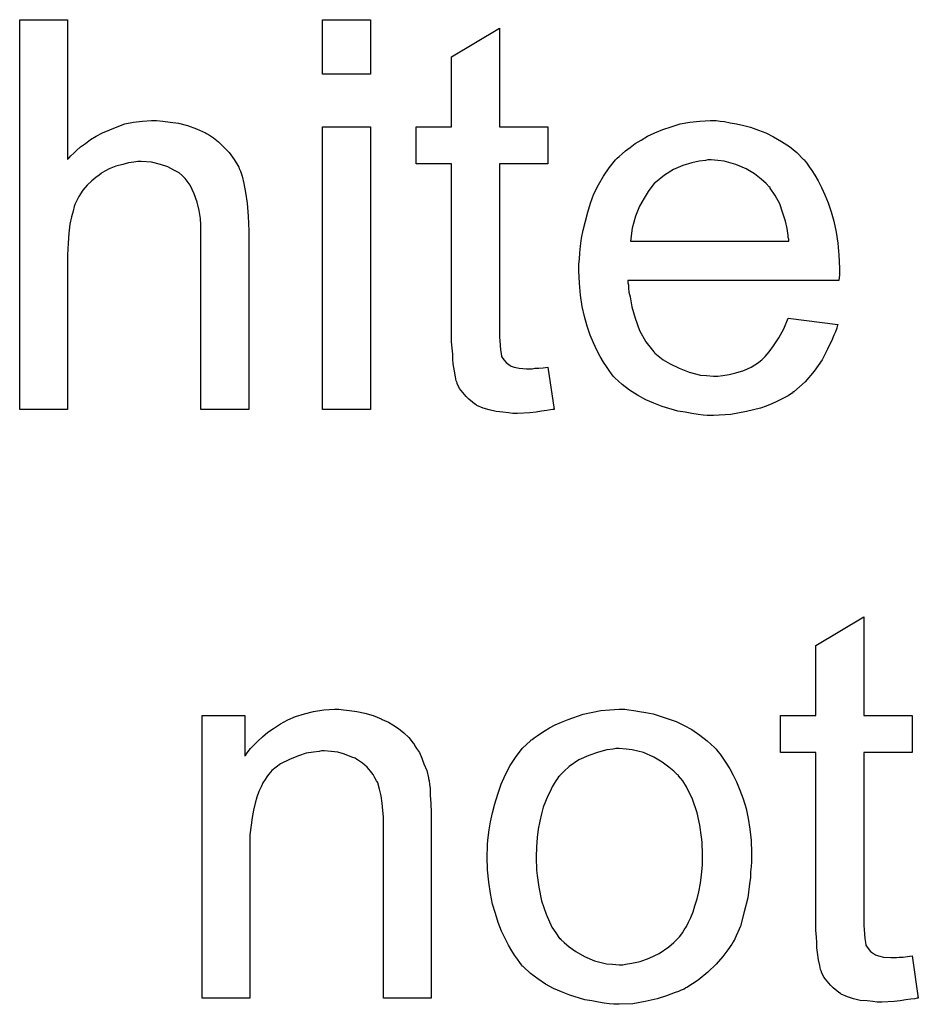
# Model space of a CAD drawing. Extents: x -1.7 to 9, y -2.8 to 5.2.
# Tile 164 of 227: x 4.766 to 4.951, y 1.817 to 2.019. Entities that reach past the tile are written whole.
import ezdxf

# ---------------------------------------------------------------- set-up
doc = ezdxf.new("R2010")
doc.units = 0
doc.layers.add('qfn32-50-23-b_document', color=1, linetype='CONTINUOUS')

msp = doc.modelspace()

# ---------------------------------------------------------------- linework, layer by layer
at = {"layer": 'qfn32-50-23-b_document', "color": 1}
for points in [[(4.775982, 1.990749), (4.776098, 1.990864), (4.776329, 1.991096), (4.776676, 1.991443), (4.777255, 1.992022), (4.777833, 1.9926), (4.778643, 1.993294), (4.779685, 1.993988), (4.780726, 1.994798), (4.781883, 1.995493), (4.783156, 1.996187), (4.786164, 1.997459), (4.787784, 1.998038), (4.789519, 1.998385), (4.79137, 1.998616), (4.793222, 1.998732), (4.794263, 1.998732), (4.795536, 1.998616), (4.79704, 1.998385), (4.798775, 1.998154), (4.800626, 1.997691), (4.802478, 1.996997), (4.804329, 1.996187), (4.80456, 1.996071), (4.805139, 1.995724), (4.805949, 1.995145), (4.80699, 1.994335), (4.808031, 1.993294), (4.809188, 1.992137), (4.81023, 1.990749), (4.811155, 1.989129), (4.811271, 1.988898), (4.811502, 1.988319), (4.811849, 1.987278), (4.812196, 1.985774), (4.812543, 1.983923), (4.812891, 1.981724), (4.813122, 1.979063), (4.813238, 1.976055), (4.813238, 1.939378), (4.803403, 1.939378), (4.803403, 1.976171), (4.803403, 1.976286), (4.803403, 1.976518), (4.803403, 1.976865), (4.803403, 1.977328), (4.803288, 1.9786), (4.803056, 1.98022), (4.802593, 1.981956), (4.802015, 1.983691), (4.801205, 1.985427), (4.800164, 1.986815), (4.800048, 1.986931), (4.799585, 1.987393), (4.798891, 1.987972), (4.79785, 1.988551), (4.796577, 1.989245), (4.795073, 1.989707), (4.793222, 1.99017), (4.791139, 1.990286), (4.790445, 1.990286), (4.789635, 1.99017), (4.788478, 1.990055), (4.787321, 1.989707), (4.785932, 1.98936), (4.784544, 1.988782), (4.78304, 1.987972), (4.782924, 1.987856), (4.782462, 1.987509), (4.781767, 1.987046), (4.780957, 1.986352), (4.780032, 1.985427), (4.779106, 1.984385), (4.778296, 1.983113), (4.777602, 1.981724), (4.777486, 1.981493), (4.777371, 1.98103), (4.777139, 1.980104), (4.776792, 1.978947), (4.776445, 1.977443), (4.776214, 1.975592), (4.776098, 1.973509), (4.775982, 1.97108), (4.775982, 1.939378), (4.766148, 1.939378), (4.766148, 2.019442), (4.775982, 2.019442), (4.775982, 1.990749)], [(4.838229, 2.00822), (4.828394, 2.00822), (4.828394, 2.019443), (4.838229, 2.019443), (4.838229, 2.00822)], [(4.864724, 1.997459), (4.874674, 1.997459), (4.874674, 1.989823), (4.864724, 1.989823), (4.864724, 1.955692), (4.864724, 1.95546), (4.864724, 1.954998), (4.864724, 1.954303), (4.86484, 1.953494), (4.864956, 1.951642), (4.865071, 1.950832), (4.865187, 1.950254), (4.865303, 1.950023), (4.86565, 1.94956), (4.866113, 1.948981), (4.866922, 1.948403), (4.867154, 1.948287), (4.867732, 1.948056), (4.868774, 1.947824), (4.870278, 1.947708), (4.871435, 1.947708), (4.872013, 1.947824), (4.872823, 1.947824), (4.873749, 1.94794), (4.874674, 1.948056), (4.875947, 1.939378), (4.875716, 1.939378), (4.875253, 1.939262), (4.874443, 1.939147), (4.873402, 1.939031), (4.872245, 1.9388), (4.870972, 1.938684), (4.868427, 1.938568), (4.867501, 1.938568), (4.866575, 1.938684), (4.865418, 1.9388), (4.86403, 1.938915), (4.862642, 1.939262), (4.861369, 1.93961), (4.860096, 1.940188), (4.85998, 1.940304), (4.859633, 1.940535), (4.859171, 1.940882), (4.858476, 1.941461), (4.857898, 1.942039), (4.857204, 1.942849), (4.85651, 1.943659), (4.856047, 1.9447), (4.856047, 1.944816), (4.855815, 1.945279), (4.8557, 1.946089), (4.855468, 1.947246), (4.855237, 1.94875), (4.855121, 1.949675), (4.855121, 1.950717), (4.855005, 1.951989), (4.85489, 1.953262), (4.85489, 1.95465), (4.85489, 1.95627), (4.85489, 1.989823), (4.847601, 1.989823), (4.847601, 1.997459), (4.85489, 1.997459), (4.85489, 2.011806), (4.864724, 2.017707), (4.864724, 1.997459)], [(4.910079, 1.998617), (4.911004, 1.998501), (4.912161, 1.998269), (4.913434, 1.998038), (4.914938, 1.997691), (4.916326, 1.997344), (4.917946, 1.996765), (4.91945, 1.996187), (4.92107, 1.995377), (4.92269, 1.994451), (4.92431, 1.99341), (4.925814, 1.992137), (4.927202, 1.990749), (4.927318, 1.990633), (4.927549, 1.990402), (4.927896, 1.989939), (4.928359, 1.989245), (4.928938, 1.988435), (4.929516, 1.987509), (4.93021, 1.986352), (4.930905, 1.984964), (4.931599, 1.98346), (4.932293, 1.98184), (4.932872, 1.979989), (4.93345, 1.978022), (4.933913, 1.975824), (4.93426, 1.97351), (4.934491, 1.97108), (4.934607, 1.968419), (4.934607, 1.968303), (4.934607, 1.96784), (4.934607, 1.96703), (4.934491, 1.965873), (4.891104, 1.965873), (4.891104, 1.965758), (4.891104, 1.965411), (4.89122, 1.964948), (4.89122, 1.964254), (4.891335, 1.963444), (4.891567, 1.962518), (4.891914, 1.960436), (4.892608, 1.958121), (4.893533, 1.955576), (4.894806, 1.953262), (4.896426, 1.951179), (4.896542, 1.951179), (4.896657, 1.950948), (4.897352, 1.95037), (4.898393, 1.94956), (4.899781, 1.94875), (4.901632, 1.947824), (4.903715, 1.947014), (4.906029, 1.946436), (4.907302, 1.94632), (4.90869, 1.946204), (4.909616, 1.946204), (4.910657, 1.94632), (4.91193, 1.946552), (4.913318, 1.946899), (4.914938, 1.947361), (4.916442, 1.948056), (4.917946, 1.948981), (4.918062, 1.949097), (4.91864, 1.94956), (4.919335, 1.950254), (4.920145, 1.951179), (4.92107, 1.952452), (4.922111, 1.954072), (4.923153, 1.955923), (4.924078, 1.958121), (4.93426, 1.956849), (4.93426, 1.956733), (4.934144, 1.956502), (4.934029, 1.956039), (4.933797, 1.955345), (4.93345, 1.95465), (4.933103, 1.953725), (4.932177, 1.951758), (4.93102, 1.94956), (4.9294, 1.947246), (4.927549, 1.945047), (4.925235, 1.942965), (4.92512, 1.942965), (4.924888, 1.942733), (4.924541, 1.942502), (4.924078, 1.942155), (4.923384, 1.941808), (4.92269, 1.941461), (4.921764, 1.940998), (4.920723, 1.940535), (4.919566, 1.940072), (4.918409, 1.93961), (4.915516, 1.938915), (4.912277, 1.938337), (4.90869, 1.938105), (4.907417, 1.938105), (4.906608, 1.938221), (4.905566, 1.938337), (4.904294, 1.938568), (4.902905, 1.9388), (4.901401, 1.939031), (4.898162, 1.939957), (4.896426, 1.940651), (4.894806, 1.941345), (4.893071, 1.942271), (4.891451, 1.943312), (4.889947, 1.944469), (4.888443, 1.945857), (4.888327, 1.945973), (4.888096, 1.946204), (4.887748, 1.946667), (4.887286, 1.947361), (4.886707, 1.948171), (4.886129, 1.949097), (4.885435, 1.950254), (4.88474, 1.951527), (4.884046, 1.953031), (4.883352, 1.95465), (4.882773, 1.956502), (4.882195, 1.958469), (4.881732, 1.960551), (4.881385, 1.962865), (4.881154, 1.965295), (4.881038, 1.96784), (4.881038, 1.967956), (4.881038, 1.968534), (4.881038, 1.969229), (4.881154, 1.97027), (4.881269, 1.971543), (4.881385, 1.972931), (4.881616, 1.974551), (4.881963, 1.976171), (4.882889, 1.979873), (4.883468, 1.981724), (4.884162, 1.983691), (4.885087, 1.985542), (4.886129, 1.987278), (4.887286, 1.989013), (4.888558, 1.990633), (4.888674, 1.990749), (4.888905, 1.99098), (4.889368, 1.991327), (4.889947, 1.991906), (4.890641, 1.992484), (4.891567, 1.993179), (4.892608, 1.993988), (4.893881, 1.994683), (4.895153, 1.995493), (4.896657, 1.996187), (4.898277, 1.996881), (4.900013, 1.997459), (4.901864, 1.998038), (4.903831, 1.998385), (4.905913, 1.998617), (4.908112, 1.998732), (4.909269, 1.998732), (4.910079, 1.998617)], [(4.838229, 1.939378), (4.828394, 1.939378), (4.828394, 1.997459), (4.838229, 1.997459), (4.838229, 1.939378)], [(4.908227, 1.990633), (4.907533, 1.990633), (4.90707, 1.990517), (4.905798, 1.990402), (4.904294, 1.990055), (4.902442, 1.989476), (4.900475, 1.988666), (4.898624, 1.987509), (4.896773, 1.986005), (4.896542, 1.985774), (4.896079, 1.985195), (4.895269, 1.984154), (4.894459, 1.982766), (4.893533, 1.981146), (4.892724, 1.979063), (4.892029, 1.976633), (4.891682, 1.973972), (4.924194, 1.973972), (4.924194, 1.974088), (4.924194, 1.97432), (4.924078, 1.974667), (4.924078, 1.975129), (4.923847, 1.976518), (4.9235, 1.978022), (4.922921, 1.979873), (4.922343, 1.981609), (4.921417, 1.983344), (4.920376, 1.984848), (4.920376, 1.984964), (4.920145, 1.98508), (4.919566, 1.985774), (4.918525, 1.986699), (4.917136, 1.987741), (4.915401, 1.988782), (4.913318, 1.989708), (4.910889, 1.990402), (4.909616, 1.990517), (4.908227, 1.990633)], [(4.939582, 1.876507), (4.949532, 1.876507), (4.949532, 1.86887), (4.939582, 1.86887), (4.939582, 1.834739), (4.939582, 1.834508), (4.939582, 1.834045), (4.939582, 1.833351), (4.939698, 1.832541), (4.939814, 1.830689), (4.939929, 1.82988), (4.940045, 1.829301), (4.940161, 1.82907), (4.940508, 1.828607), (4.940971, 1.828028), (4.94178, 1.82745), (4.942012, 1.827334), (4.94259, 1.827103), (4.943632, 1.826871), (4.945136, 1.826756), (4.946293, 1.826756), (4.946871, 1.826871), (4.947681, 1.826871), (4.948607, 1.826987), (4.949532, 1.827103), (4.950805, 1.818425), (4.950574, 1.818425), (4.950111, 1.81831), (4.949301, 1.818194), (4.94826, 1.818078), (4.947103, 1.817847), (4.94583, 1.817731), (4.943284, 1.817615), (4.942359, 1.817615), (4.941433, 1.817731), (4.940276, 1.817847), (4.938888, 1.817963), (4.937499, 1.81831), (4.936227, 1.818657), (4.934954, 1.819235), (4.934838, 1.819351), (4.934491, 1.819582), (4.934029, 1.819929), (4.933334, 1.820508), (4.932756, 1.821086), (4.932062, 1.821896), (4.931367, 1.822706), (4.930905, 1.823747), (4.930905, 1.823863), (4.930673, 1.824326), (4.930557, 1.825136), (4.930326, 1.826293), (4.930095, 1.827797), (4.929979, 1.828723), (4.929979, 1.829764), (4.929863, 1.831037), (4.929748, 1.832309), (4.929748, 1.833698), (4.929748, 1.835318), (4.929748, 1.86887), (4.922458, 1.86887), (4.922458, 1.876507), (4.929748, 1.876507), (4.929748, 1.890853), (4.939582, 1.896754), (4.939582, 1.876507)], [(4.832675, 1.877664), (4.833948, 1.877548), (4.835452, 1.877317), (4.837072, 1.876969), (4.838807, 1.876507), (4.840427, 1.875812), (4.840659, 1.875697), (4.841121, 1.875465), (4.841931, 1.875118), (4.842857, 1.87454), (4.844014, 1.873846), (4.845055, 1.87292), (4.846096, 1.871994), (4.847022, 1.870837), (4.847138, 1.870722), (4.847369, 1.870259), (4.847716, 1.86968), (4.848295, 1.86887), (4.848758, 1.867714), (4.84922, 1.866556), (4.849799, 1.865168), (4.850146, 1.863664), (4.850146, 1.863548), (4.850262, 1.863085), (4.850377, 1.862391), (4.850493, 1.861466), (4.850493, 1.860077), (4.850609, 1.858457), (4.850725, 1.856491), (4.850725, 1.854061), (4.850725, 1.818425), (4.84089, 1.818425), (4.84089, 1.853598), (4.84089, 1.853714), (4.84089, 1.85383), (4.84089, 1.854639), (4.84089, 1.855681), (4.840774, 1.856953), (4.840659, 1.858457), (4.840427, 1.859962), (4.84008, 1.86135), (4.839733, 1.862623), (4.839733, 1.862738), (4.839502, 1.863085), (4.839154, 1.863664), (4.838807, 1.864358), (4.838229, 1.865052), (4.837535, 1.865862), (4.836609, 1.866672), (4.835568, 1.867366), (4.835452, 1.867482), (4.835105, 1.867714), (4.834411, 1.867945), (4.833601, 1.868292), (4.832675, 1.868639), (4.831518, 1.868986), (4.83013, 1.869102), (4.828742, 1.869218), (4.828163, 1.869218), (4.8277, 1.869102), (4.826543, 1.868986), (4.825039, 1.868755), (4.823419, 1.868176), (4.821568, 1.867482), (4.819717, 1.866556), (4.817981, 1.865168), (4.81775, 1.864937), (4.817287, 1.864358), (4.81694, 1.863895), (4.816593, 1.863317), (4.81613, 1.862623), (4.815783, 1.861813), (4.81532, 1.860887), (4.814858, 1.85973), (4.81451, 1.858457), (4.814163, 1.857069), (4.813932, 1.855565), (4.8137, 1.853945), (4.813469, 1.851978), (4.813469, 1.850011), (4.813469, 1.818425), (4.803635, 1.818425), (4.803635, 1.876507), (4.812428, 1.876507), (4.812428, 1.868176), (4.812543, 1.868292), (4.812775, 1.868639), (4.813122, 1.869102), (4.813585, 1.86968), (4.814279, 1.870375), (4.815089, 1.871185), (4.816015, 1.87211), (4.817172, 1.873036), (4.818328, 1.873846), (4.819717, 1.874771), (4.821221, 1.875581), (4.822841, 1.876275), (4.824692, 1.876854), (4.826543, 1.877317), (4.828626, 1.877664), (4.830824, 1.877779), (4.83175, 1.877779), (4.832675, 1.877664)], [(4.891335, 1.877664), (4.892377, 1.877548), (4.893533, 1.877317), (4.894806, 1.877085), (4.89631, 1.876854), (4.899434, 1.875812), (4.901054, 1.875234), (4.902674, 1.874424), (4.904294, 1.873614), (4.905913, 1.872457), (4.907417, 1.8713), (4.908922, 1.869912), (4.909037, 1.869796), (4.909269, 1.869565), (4.909616, 1.869102), (4.910079, 1.868523), (4.910657, 1.867714), (4.911351, 1.866672), (4.912046, 1.865515), (4.91274, 1.864243), (4.913434, 1.862854), (4.914128, 1.861119), (4.914822, 1.859383), (4.915401, 1.857416), (4.915864, 1.855334), (4.916211, 1.853135), (4.916442, 1.850821), (4.916558, 1.848276), (4.916558, 1.84816), (4.916558, 1.847813), (4.916558, 1.847235), (4.916558, 1.846425), (4.916442, 1.845499), (4.916326, 1.844342), (4.916326, 1.843185), (4.916095, 1.841912), (4.915748, 1.83902), (4.915054, 1.836127), (4.914244, 1.833235), (4.913087, 1.830574), (4.913087, 1.830458), (4.912971, 1.830342), (4.91274, 1.829995), (4.912508, 1.829533), (4.911698, 1.828376), (4.910657, 1.826987), (4.909269, 1.825367), (4.907533, 1.823747), (4.905566, 1.822128), (4.903252, 1.820624), (4.903137, 1.820624), (4.903021, 1.820508), (4.902674, 1.820276), (4.902095, 1.820045), (4.901517, 1.819814), (4.900823, 1.819582), (4.899087, 1.818888), (4.89712, 1.81831), (4.89469, 1.817731), (4.892145, 1.817268), (4.889368, 1.817153), (4.888211, 1.817153), (4.887286, 1.817268), (4.886244, 1.817384), (4.885087, 1.817615), (4.883699, 1.817847), (4.882311, 1.818078), (4.879187, 1.819004), (4.877451, 1.819698), (4.875831, 1.820392), (4.874212, 1.821318), (4.872592, 1.822359), (4.871088, 1.823516), (4.869584, 1.824905), (4.869468, 1.82502), (4.869236, 1.825252), (4.868889, 1.825714), (4.868427, 1.826409), (4.867848, 1.827218), (4.86727, 1.828144), (4.866575, 1.829301), (4.865881, 1.830689), (4.865187, 1.832194), (4.864493, 1.833929), (4.863914, 1.83578), (4.863336, 1.837747), (4.862873, 1.839946), (4.862526, 1.842259), (4.862294, 1.844805), (4.862179, 1.847466), (4.862179, 1.847697), (4.862179, 1.84816), (4.862294, 1.84897), (4.862294, 1.850127), (4.86241, 1.8514), (4.862642, 1.85302), (4.862873, 1.854639), (4.863336, 1.856491), (4.863799, 1.858342), (4.864377, 1.860309), (4.865071, 1.862391), (4.865997, 1.864358), (4.866922, 1.866209), (4.868195, 1.868061), (4.869468, 1.869796), (4.871088, 1.8713), (4.871203, 1.871416), (4.871435, 1.871532), (4.871898, 1.871879), (4.872476, 1.872341), (4.87317, 1.872804), (4.874096, 1.873383), (4.875021, 1.873961), (4.876178, 1.87454), (4.877451, 1.875118), (4.87884, 1.875697), (4.881963, 1.876738), (4.88555, 1.877548), (4.887401, 1.877664), (4.889368, 1.877779), (4.890525, 1.877779), (4.891335, 1.877664)], [(4.889368, 1.86968), (4.888674, 1.86968), (4.888096, 1.869565), (4.886823, 1.869449), (4.885087, 1.868986), (4.88312, 1.868292), (4.881038, 1.867366), (4.879071, 1.865978), (4.87803, 1.865052), (4.877104, 1.864127), (4.877104, 1.864011), (4.876873, 1.863895), (4.876641, 1.863548), (4.876294, 1.863085), (4.875947, 1.862507), (4.8756, 1.861813), (4.875137, 1.860887), (4.874674, 1.859962), (4.874212, 1.858805), (4.873749, 1.857648), (4.873402, 1.856259), (4.873055, 1.854755), (4.872708, 1.853135), (4.872476, 1.8514), (4.87236, 1.849433), (4.872245, 1.847466), (4.872245, 1.84735), (4.872245, 1.847003), (4.872245, 1.846425), (4.87236, 1.845615), (4.87236, 1.844689), (4.872476, 1.843648), (4.872823, 1.841218), (4.873402, 1.838441), (4.874327, 1.835665), (4.875484, 1.833004), (4.876294, 1.831847), (4.877104, 1.830689), (4.87722, 1.830689), (4.877336, 1.830458), (4.87803, 1.82988), (4.879071, 1.828954), (4.880459, 1.828028), (4.882195, 1.826987), (4.884278, 1.826062), (4.886707, 1.825483), (4.88798, 1.825367), (4.889368, 1.825252), (4.890062, 1.825252), (4.890641, 1.825367), (4.891914, 1.825599), (4.893649, 1.825946), (4.8955, 1.82664), (4.897583, 1.827566), (4.89955, 1.828954), (4.900591, 1.82988), (4.901517, 1.830805), (4.901632, 1.830921), (4.901748, 1.831037), (4.90198, 1.831384), (4.902327, 1.831847), (4.902674, 1.832425), (4.903137, 1.833119), (4.903599, 1.834045), (4.904062, 1.83497), (4.904525, 1.836127), (4.904872, 1.8374), (4.905335, 1.838789), (4.905682, 1.840293), (4.906029, 1.842028), (4.906261, 1.843764), (4.906492, 1.84573), (4.906492, 1.847813), (4.906492, 1.847929), (4.906492, 1.848276), (4.906492, 1.848854), (4.906376, 1.849549), (4.906376, 1.850474), (4.906261, 1.851515), (4.905913, 1.853945), (4.905335, 1.856491), (4.904409, 1.859267), (4.903137, 1.861813), (4.902442, 1.863085), (4.901517, 1.864127), (4.901517, 1.864243), (4.901285, 1.864358), (4.900591, 1.865052), (4.89955, 1.865862), (4.898162, 1.866904), (4.896426, 1.867945), (4.894343, 1.86887), (4.892029, 1.869449), (4.890757, 1.869565), (4.889368, 1.86968)]]:
    msp.add_lwpolyline(points, dxfattribs=at)

doc.saveas('drawing.dxf')
